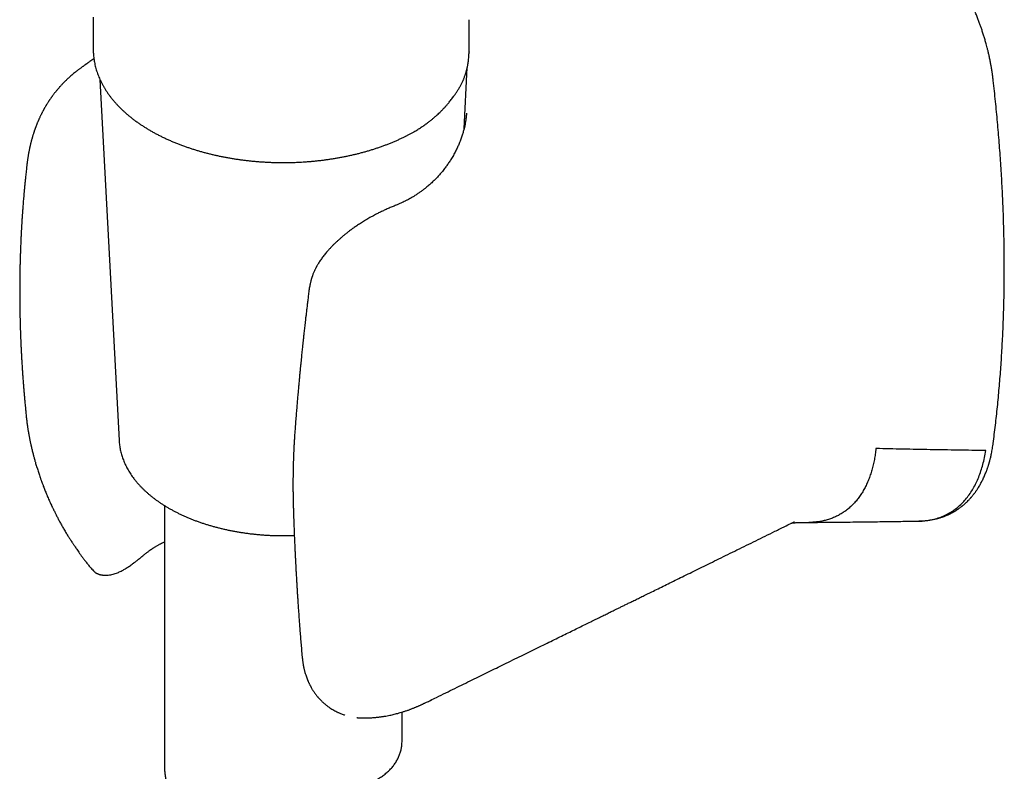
# Model space of a CAD drawing. Header units: millimetres. Extents: x 8 to 880, y 12 to 790.
# Tile 16 of 25: x 818 to 880, y 177 to 225. Entities that reach past the tile are written whole.
import ezdxf

# ---------------------------------------------------------------- set-up
doc = ezdxf.new("R2010")
doc.units = ezdxf.units.MM

msp = doc.modelspace()

# ---------------------------------------------------------------- linework, layer by layer
at = {"color": 7, "linetype": 'Continuous', "lineweight": 30}
for p, q in [((822.201, 225.114), (822.201, 223.07)), ((845.935, 222.909), (845.935, 224.95)), ((822.201, 223.07), (822.201, 223.066)), ((845.93, 222.917), (845.929, 222.909)), ((822.242, 222.477), (821.987, 222.305)), ((845.612, 218.053), (845.817, 221.926)), ((822.624, 221.176), (823.835, 198.373)), ((845.58, 221.177), (845.579, 221.174)), ((845.764, 219.046), (845.763, 219.036)), ((835.824, 207.845), (835.824, 207.848)), ((817.96, 200.014), (817.96, 200.008)), ((823.835, 198.373), (823.835, 198.37)), ((826.701, 194.274), (826.701, 177.729)), ((825.403, 191.162), (825.405, 191.164)), ((822.258, 190.116), (822.26, 190.113)), ((843.489, 181.977), (843.485, 181.975)), ((841.701, 179.447), (841.701, 181.236)), ((838.837, 180.889), (838.873, 180.884)), ((838.87, 180.885), (838.88, 180.884))]:
    msp.add_line(p, q, dxfattribs=at)
for points, knots in [([(879.019, 221.202), (879.014, 221.246), (879.004, 221.328), (878.989, 221.443), (878.975, 221.542), (878.964, 221.623), (878.954, 221.686), (878.947, 221.732), (878.942, 221.763), (878.939, 221.783), (878.936, 221.802), (878.933, 221.823), (878.929, 221.848), (878.921, 221.891), (878.91, 221.958), (878.894, 222.049), (878.875, 222.152), (878.854, 222.267), (878.829, 222.394), (878.794, 222.56), (878.751, 222.755), (878.701, 222.969), (878.652, 223.164), (878.607, 223.336), (878.566, 223.485), (878.53, 223.615), (878.494, 223.738), (878.457, 223.859), (878.42, 223.982), (878.381, 224.104), (878.341, 224.227), (878.291, 224.377), (878.229, 224.559), (878.15, 224.778), (878.062, 225.013), (877.964, 225.264), (877.855, 225.53), (877.734, 225.812), (877.605, 226.1), (877.468, 226.393), (877.325, 226.681), (877.179, 226.966), (877.031, 227.24), (876.885, 227.503), (876.728, 227.774), (876.56, 228.051), (876.383, 228.332), (876.212, 228.593), (876.046, 228.837), (875.883, 229.07), (875.722, 229.291), (875.562, 229.506), (875.402, 229.713), (875.241, 229.916), (875.08, 230.112), (874.947, 230.27), (874.841, 230.392), (874.763, 230.482), (874.687, 230.568), (874.609, 230.655), (874.525, 230.747), (874.432, 230.847), (874.33, 230.956), (874.218, 231.073), (874.095, 231.199), (873.962, 231.332), (873.828, 231.463), (873.698, 231.586), (873.576, 231.7), (873.459, 231.807), (873.345, 231.909), (873.235, 232.005), (873.132, 232.095), (873.052, 232.162), (872.996, 232.208), (872.963, 232.236), (872.932, 232.261), (872.905, 232.283), (872.882, 232.303), (872.858, 232.322), (872.829, 232.345), (872.79, 232.377), (872.737, 232.419), (872.67, 232.472), (872.588, 232.536), (872.493, 232.609), (872.424, 232.66), (872.388, 232.687)], [0, 0, 0, 0, 0.010575, 0.019769, 0.027581, 0.034013, 0.039065, 0.042738, 0.04495, 0.046228, 0.047663, 0.049347, 0.051281, 0.053465, 0.0596, 0.067123, 0.075012, 0.084007, 0.094107, 0.104842, 0.122931, 0.139545, 0.154683, 0.168348, 0.179303, 0.18909, 0.198425, 0.207795, 0.2172, 0.22664, 0.236116, 0.245627, 0.261276, 0.278134, 0.296246, 0.315613, 0.336238, 0.358124, 0.381275, 0.403611, 0.42683, 0.449549, 0.471491, 0.492657, 0.513034, 0.537773, 0.561178, 0.583258, 0.604024, 0.623893, 0.643726, 0.662419, 0.681107, 0.699795, 0.718247, 0.73581, 0.744747, 0.753423, 0.761839, 0.770043, 0.779085, 0.789381, 0.800239, 0.812214, 0.825305, 0.839514, 0.854371, 0.867433, 0.880027, 0.892152, 0.903807, 0.914994, 0.925712, 0.935439, 0.939172, 0.94257, 0.945632, 0.948358, 0.950749, 0.952804, 0.955474, 0.959386, 0.964701, 0.971419, 0.97954, 0.989067, 1, 1, 1, 1]), ([(822.201, 223.066), (822.201, 223.031), (822.201, 222.944), (822.208, 222.806), (822.22, 222.65), (822.238, 222.494), (822.262, 222.338), (822.291, 222.181), (822.327, 222.025), (822.368, 221.869), (822.414, 221.714), (822.467, 221.558), (822.525, 221.403), (822.59, 221.249), (822.66, 221.095), (822.736, 220.942), (822.818, 220.789), (822.906, 220.638), (822.999, 220.487), (823.099, 220.338), (823.204, 220.189), (823.315, 220.042), (823.432, 219.897), (823.555, 219.752), (823.683, 219.61), (823.816, 219.469), (823.955, 219.33), (824.1, 219.193), (824.249, 219.057), (824.404, 218.924), (824.564, 218.793), (824.729, 218.664), (824.899, 218.538), (825.074, 218.413), (825.254, 218.292), (825.438, 218.172), (825.627, 218.056), (825.82, 217.941), (826.018, 217.83), (826.22, 217.721), (826.426, 217.615), (826.636, 217.512), (826.85, 217.412), (827.068, 217.314), (827.29, 217.22), (827.508, 217.132), (827.729, 217.046), (827.945, 216.967), (828.164, 216.89), (828.377, 216.818), (828.592, 216.749), (828.81, 216.683), (829.03, 216.62), (829.253, 216.559), (829.477, 216.501), (829.703, 216.445), (829.93, 216.393), (830.16, 216.343), (830.391, 216.296), (830.623, 216.252), (830.857, 216.21), (831.092, 216.172), (831.328, 216.136), (831.565, 216.103), (831.802, 216.073), (832.041, 216.046), (832.279, 216.022), (832.518, 216.001), (832.755, 215.982), (832.991, 215.967), (833.224, 215.954), (833.446, 215.945), (833.643, 215.939), (833.815, 215.935), (833.996, 215.932), (834.124, 215.932), (834.201, 215.931)], [0, 0, 0, 0, 0.00892, 0.022306, 0.035722, 0.049174, 0.062663, 0.076195, 0.089772, 0.103397, 0.117073, 0.130802, 0.144586, 0.158424, 0.172318, 0.186268, 0.200272, 0.21433, 0.228439, 0.242598, 0.256805, 0.271056, 0.285348, 0.299679, 0.314046, 0.328445, 0.342873, 0.357328, 0.371806, 0.386305, 0.400823, 0.415358, 0.429907, 0.444468, 0.459041, 0.473624, 0.488216, 0.502816, 0.517423, 0.532038, 0.54666, 0.561289, 0.575926, 0.590571, 0.605225, 0.619889, 0.633053, 0.647699, 0.660854, 0.674005, 0.687152, 0.700294, 0.713432, 0.726565, 0.739693, 0.752815, 0.765932, 0.779043, 0.792147, 0.805243, 0.818331, 0.83141, 0.844476, 0.857528, 0.870563, 0.883574, 0.896554, 0.90949, 0.92236, 0.935123, 0.947694, 0.959861, 0.970912, 0.979429, 0.987642, 1, 1, 1, 1]), ([(845.582, 221.176), (845.59, 221.195), (845.609, 221.245), (845.638, 221.321), (845.666, 221.4), (845.691, 221.472), (845.713, 221.539), (845.733, 221.606), (845.752, 221.669), (845.768, 221.727), (845.781, 221.779), (845.793, 221.825), (845.803, 221.864), (845.81, 221.897), (845.817, 221.925), (845.824, 221.958), (845.834, 222.002), (845.845, 222.057), (845.857, 222.122), (845.87, 222.197), (845.883, 222.281), (845.895, 222.37), (845.907, 222.484), (845.919, 222.617), (845.927, 222.767), (845.928, 222.867), (845.928, 222.913)], [0, 0, 0, 0, 0.0340345, 0.0871335, 0.1337434, 0.1739944, 0.2124508, 0.2514004, 0.2908431, 0.3221796, 0.3529941, 0.3799498, 0.4026955, 0.4212328, 0.4360897, 0.4530102, 0.4798052, 0.5124893, 0.5510597, 0.595513, 0.6458455, 0.7002387, 0.7528456, 0.8435303, 0.9268189, 1, 1, 1, 1]), ([(821.987, 222.305), (821.968, 222.291), (821.932, 222.267), (821.884, 222.235), (821.847, 222.209), (821.819, 222.19), (821.792, 222.171), (821.76, 222.149), (821.722, 222.123), (821.685, 222.097), (821.651, 222.073), (821.616, 222.049), (821.577, 222.021), (821.533, 221.989), (821.477, 221.949), (821.415, 221.904), (821.347, 221.853), (821.284, 221.806), (821.22, 221.756), (821.151, 221.703), (821.062, 221.633), (820.958, 221.547), (820.842, 221.45), (820.733, 221.354), (820.64, 221.27), (820.557, 221.193), (820.482, 221.121), (820.406, 221.047), (820.337, 220.978), (820.273, 220.912), (820.212, 220.848), (820.147, 220.777), (820.076, 220.699), (820.001, 220.614), (819.931, 220.531), (819.875, 220.464), (819.829, 220.407), (819.786, 220.353), (819.739, 220.293), (819.692, 220.232), (819.65, 220.177), (819.614, 220.127), (819.582, 220.084), (819.549, 220.038), (819.514, 219.988), (819.477, 219.934), (819.443, 219.885), (819.413, 219.84), (819.383, 219.794), (819.346, 219.737), (819.308, 219.678), (819.272, 219.62), (819.244, 219.574), (819.218, 219.531), (819.191, 219.485), (819.162, 219.435), (819.133, 219.385), (819.107, 219.339), (819.084, 219.298), (819.063, 219.26), (819.041, 219.219), (819.015, 219.17), (818.984, 219.111), (818.953, 219.051), (818.922, 218.99), (818.893, 218.931), (818.864, 218.872), (818.835, 218.809), (818.807, 218.748), (818.782, 218.693), (818.763, 218.652), (818.747, 218.614), (818.729, 218.573), (818.707, 218.523), (818.682, 218.463), (818.657, 218.401), (818.633, 218.342), (818.611, 218.286), (818.589, 218.229), (818.568, 218.172), (818.549, 218.121), (818.533, 218.078), (818.52, 218.04), (818.505, 217.999), (818.489, 217.952), (818.472, 217.903), (818.457, 217.857), (818.444, 217.818), (818.432, 217.78), (818.416, 217.73), (818.396, 217.667), (818.375, 217.597), (818.357, 217.535), (818.341, 217.48), (818.326, 217.427), (818.311, 217.374), (818.297, 217.323), (818.284, 217.275), (818.273, 217.229), (818.26, 217.179), (818.246, 217.124), (818.232, 217.066), (818.219, 217.012), (818.209, 216.968), (818.2, 216.928), (818.19, 216.884), (818.179, 216.83), (818.165, 216.767), (818.152, 216.702), (818.14, 216.642), (818.13, 216.588), (818.12, 216.536), (818.11, 216.48), (818.099, 216.421), (818.087, 216.351), (818.074, 216.273), (818.062, 216.192), (818.051, 216.116), (818.04, 216.041), (818.031, 215.975), (818.024, 215.918), (818.018, 215.876), (818.013, 215.83), (818.006, 215.776), (817.998, 215.705), (817.991, 215.636), (817.987, 215.591), (817.985, 215.576)], [0, 0, 0, 0, 0.008889, 0.016119, 0.021694, 0.025611, 0.028674, 0.033518, 0.039301, 0.044684, 0.049329, 0.05374, 0.059308, 0.065741, 0.071954, 0.082628, 0.091429, 0.100164, 0.109132, 0.118901, 0.129479, 0.147404, 0.164831, 0.181511, 0.197637, 0.208869, 0.221278, 0.234273, 0.24651, 0.256275, 0.267294, 0.278373, 0.291177, 0.305932, 0.319887, 0.33075, 0.338231, 0.346877, 0.356414, 0.366455, 0.375278, 0.382317, 0.389304, 0.395441, 0.403231, 0.412281, 0.41983, 0.425509, 0.432712, 0.440751, 0.451008, 0.459501, 0.466268, 0.471822, 0.478519, 0.486391, 0.49383, 0.500501, 0.506512, 0.511764, 0.517034, 0.524141, 0.533157, 0.542283, 0.550153, 0.55911, 0.567336, 0.575641, 0.585858, 0.592937, 0.598704, 0.603283, 0.608758, 0.615821, 0.624334, 0.633733, 0.641695, 0.648724, 0.656862, 0.664787, 0.67208, 0.677756, 0.682193, 0.687569, 0.694234, 0.701356, 0.707571, 0.712644, 0.717084, 0.722946, 0.732714, 0.742353, 0.750588, 0.757513, 0.764301, 0.7713, 0.778476, 0.784415, 0.790298, 0.796556, 0.803796, 0.811949, 0.81925, 0.824681, 0.829054, 0.834607, 0.841734, 0.849895, 0.859066, 0.866619, 0.872941, 0.879559, 0.88663, 0.894111, 0.901885, 0.913228, 0.923694, 0.932471, 0.941424, 0.951704, 0.95726, 0.962516, 0.967495, 0.973936, 0.982917, 0.99444, 1, 1, 1, 1]), ([(844.941, 220.086), (844.965, 220.119), (845.01, 220.182), (845.073, 220.273), (845.129, 220.355), (845.178, 220.43), (845.223, 220.499), (845.263, 220.563), (845.299, 220.622), (845.334, 220.68), (845.372, 220.746), (845.412, 220.819), (845.453, 220.898), (845.495, 220.981), (845.538, 221.074), (845.566, 221.139), (845.581, 221.173)], [0, 0, 0, 0, 0.094161, 0.183129, 0.260843, 0.32849, 0.393073, 0.455789, 0.507038, 0.557428, 0.616538, 0.688374, 0.75389, 0.827541, 0.909503, 1, 1, 1, 1]), ([(879.017, 198.146), (879.019, 198.163), (879.048, 198.37), (879.098, 198.77), (879.168, 199.346), (879.234, 199.925), (879.295, 200.507), (879.353, 201.091), (879.406, 201.679), (879.456, 202.269), (879.501, 202.862), (879.542, 203.458), (879.579, 204.057), (879.612, 204.658), (879.641, 205.262), (879.666, 205.868), (879.687, 206.477), (879.703, 207.088), (879.716, 207.702), (879.724, 208.319), (879.728, 208.937), (879.729, 209.559), (879.725, 210.182), (879.717, 210.808), (879.704, 211.436), (879.688, 212.066), (879.668, 212.699), (879.643, 213.333), (879.615, 213.97), (879.582, 214.609), (879.545, 215.25), (879.505, 215.893), (879.46, 216.538), (879.411, 217.185), (879.357, 217.833), (879.3, 218.484), (879.239, 219.137), (879.174, 219.791), (879.104, 220.447), (879.052, 220.918), (879.022, 221.17), (879.019, 221.202)], [0, 0, 0, 0, 0.002413, 0.029239, 0.056067, 0.082897, 0.109729, 0.136562, 0.163397, 0.190234, 0.217073, 0.243913, 0.270755, 0.297599, 0.324444, 0.35129, 0.378138, 0.404987, 0.431838, 0.45869, 0.485544, 0.512398, 0.539255, 0.566113, 0.592972, 0.619832, 0.646694, 0.673558, 0.700423, 0.727289, 0.754157, 0.781027, 0.807898, 0.834771, 0.861645, 0.888522, 0.9154, 0.94228, 0.969161, 0.996045, 1, 1, 1, 1]), ([(843.133, 218.311), (843.197, 218.358), (843.322, 218.448), (843.494, 218.582), (843.65, 218.708), (843.789, 218.828), (843.915, 218.939), (844.027, 219.043), (844.119, 219.132), (844.194, 219.207), (844.252, 219.266), (844.298, 219.314), (844.333, 219.35), (844.361, 219.381), (844.394, 219.417), (844.436, 219.462), (844.486, 219.518), (844.545, 219.585), (844.611, 219.663), (844.685, 219.751), (844.765, 219.851), (844.85, 219.962), (844.907, 220.04), (844.937, 220.08)], [0, 0, 0, 0, 0.087402, 0.168993, 0.244836, 0.314963, 0.379595, 0.439255, 0.493964, 0.530785, 0.564151, 0.593871, 0.609677, 0.624755, 0.644012, 0.668625, 0.699263, 0.735479, 0.777271, 0.824634, 0.877556, 0.936021, 1, 1, 1, 1]), ([(845.766, 219.049), (845.764, 219.013), (845.76, 218.943), (845.751, 218.841), (845.741, 218.749), (845.73, 218.663), (845.718, 218.583), (845.706, 218.508), (845.687, 218.394), (845.657, 218.244), (845.612, 218.048), (845.553, 217.831), (845.478, 217.588), (845.403, 217.378), (845.336, 217.207), (845.283, 217.079), (845.23, 216.959), (845.176, 216.841), (845.116, 216.718), (845.051, 216.589), (844.979, 216.455), (844.903, 216.32), (844.827, 216.191), (844.752, 216.07), (844.679, 215.957), (844.608, 215.852), (844.538, 215.752), (844.465, 215.651), (844.386, 215.546), (844.298, 215.434), (844.206, 215.321), (844.114, 215.213), (844.025, 215.112), (843.938, 215.018), (843.822, 214.896), (843.671, 214.746), (843.478, 214.568), (843.304, 214.418), (843.151, 214.295), (843.017, 214.191), (842.867, 214.081), (842.729, 213.986), (842.611, 213.907), (842.521, 213.85), (842.439, 213.799), (842.367, 213.756), (842.306, 213.72), (842.259, 213.693), (842.225, 213.673), (842.197, 213.658), (842.166, 213.641), (842.128, 213.62), (842.081, 213.594), (842.025, 213.565), (841.961, 213.531), (841.874, 213.487), (841.763, 213.433), (841.626, 213.37), (841.476, 213.304), (841.371, 213.261), (841.316, 213.239)], [0, 0, 0, 0, 0.0189059, 0.0357315, 0.0504751, 0.0631422, 0.0745125, 0.085596, 0.0963979, 0.1249235, 0.1526702, 0.1865641, 0.2219426, 0.2589429, 0.2793462, 0.2981384, 0.3153293, 0.3325793, 0.3503739, 0.3694207, 0.3900745, 0.410368, 0.4302096, 0.4486851, 0.4657946, 0.4819864, 0.4977668, 0.5128474, 0.5295549, 0.548055, 0.5668827, 0.584683, 0.6014583, 0.6174345, 0.6327918, 0.6641958, 0.6968674, 0.7297511, 0.7482872, 0.7687787, 0.7912259, 0.8156288, 0.8291918, 0.8422579, 0.8537574, 0.8636903, 0.8720567, 0.8788568, 0.8829291, 0.8862136, 0.8901614, 0.89527, 0.9015391, 0.9089683, 0.9175569, 0.9270105, 0.9430663, 0.9605862, 0.979566, 1, 1, 1, 1]), ([(842.451, 217.872), (842.53, 217.919), (842.688, 218.013), (842.916, 218.16), (843.061, 218.261), (843.133, 218.311)], [0, 0, 0, 0, 0.333488, 0.666797, 1, 1, 1, 1]), ([(834.201, 215.931), (834.291, 215.932), (834.417, 215.932), (834.603, 215.935), (834.761, 215.939), (834.949, 215.945), (835.147, 215.953), (835.353, 215.964), (835.567, 215.977), (835.785, 215.993), (836.007, 216.011), (836.232, 216.033), (836.459, 216.057), (836.687, 216.084), (836.916, 216.114), (837.146, 216.147), (837.376, 216.182), (837.606, 216.221), (837.836, 216.262), (838.065, 216.307), (838.293, 216.354), (838.521, 216.404), (838.747, 216.457), (838.972, 216.513), (839.195, 216.571), (839.417, 216.633), (839.637, 216.697), (839.856, 216.764), (840.072, 216.834), (840.286, 216.906), (840.498, 216.981), (840.707, 217.059), (840.914, 217.14), (841.118, 217.223), (841.32, 217.309), (841.519, 217.397), (841.714, 217.488), (841.864, 217.56), (841.947, 217.602), (841.968, 217.613)], [0, 0, 0, 0, 0.032079, 0.044855, 0.066097, 0.088129, 0.111752, 0.136405, 0.161862, 0.187942, 0.214517, 0.241494, 0.268799, 0.296378, 0.324188, 0.352195, 0.380371, 0.408694, 0.437145, 0.465709, 0.494373, 0.523126, 0.551959, 0.580865, 0.609835, 0.638864, 0.667948, 0.69708, 0.726258, 0.755478, 0.784737, 0.814031, 0.843359, 0.872718, 0.902106, 0.93152, 0.960961, 0.990424, 1, 1, 1, 1]), ([(841.968, 217.612), (841.969, 217.613), (842.026, 217.64), (842.136, 217.698), (842.297, 217.785), (842.403, 217.844), (842.455, 217.875), (842.455, 217.875)], [0, 0, 0, 0, 0.004327, 0.335667, 0.667311, 0.999234, 1, 1, 1, 1]), ([(817.987, 215.59), (817.98, 215.528), (817.966, 215.403), (817.946, 215.222), (817.929, 215.055), (817.913, 214.905), (817.9, 214.772), (817.888, 214.658), (817.879, 214.564), (817.872, 214.49), (817.867, 214.435), (817.863, 214.393), (817.86, 214.363), (817.857, 214.336), (817.855, 214.306), (817.851, 214.268), (817.847, 214.223), (817.842, 214.163), (817.834, 214.085), (817.826, 213.988), (817.817, 213.885), (817.805, 213.754), (817.793, 213.603), (817.779, 213.436), (817.767, 213.28), (817.756, 213.134), (817.746, 212.999), (817.736, 212.874), (817.728, 212.756), (817.72, 212.642), (817.712, 212.528), (817.705, 212.414), (817.698, 212.31), (817.692, 212.214), (817.687, 212.127), (817.682, 212.047), (817.678, 211.981), (817.675, 211.934), (817.673, 211.9), (817.672, 211.871), (817.67, 211.837), (817.667, 211.788), (817.663, 211.722), (817.659, 211.636), (817.653, 211.535), (817.647, 211.419), (817.641, 211.286), (817.633, 211.135), (817.626, 210.966), (817.618, 210.783), (817.61, 210.585), (817.602, 210.372), (817.595, 210.167), (817.588, 209.97), (817.584, 209.815), (817.581, 209.689), (817.578, 209.599), (817.577, 209.528), (817.575, 209.478), (817.575, 209.447), (817.574, 209.423), (817.574, 209.402), (817.573, 209.38), (817.573, 209.354), (817.572, 209.309), (817.57, 209.242), (817.568, 209.147), (817.566, 209.036), (817.564, 208.914), (817.563, 208.785), (817.561, 208.657), (817.559, 208.46), (817.557, 208.199), (817.556, 207.865), (817.556, 207.532), (817.558, 207.27), (817.559, 207.087), (817.56, 206.983), (817.562, 206.883), (817.563, 206.792), (817.564, 206.718), (817.565, 206.66), (817.565, 206.616), (817.566, 206.575), (817.567, 206.53), (817.568, 206.476), (817.569, 206.406), (817.571, 206.319), (817.573, 206.214), (817.576, 206.094), (817.58, 205.93), (817.585, 205.73), (817.592, 205.506), (817.598, 205.297), (817.605, 205.105), (817.611, 204.944), (817.616, 204.809), (817.621, 204.693), (817.626, 204.573), (817.632, 204.45), (817.638, 204.324), (817.643, 204.216), (817.647, 204.13), (817.65, 204.072), (817.652, 204.028), (817.654, 203.991), (817.656, 203.95), (817.659, 203.898), (817.662, 203.83), (817.667, 203.745), (817.672, 203.642), (817.679, 203.524), (817.686, 203.396), (817.697, 203.216), (817.711, 202.991), (817.729, 202.728), (817.746, 202.481), (817.76, 202.275), (817.773, 202.107), (817.783, 201.976), (817.792, 201.857), (817.801, 201.75), (817.808, 201.658), (817.815, 201.579), (817.819, 201.522), (817.823, 201.482), (817.825, 201.45), (817.829, 201.409), (817.834, 201.349), (817.841, 201.269), (817.85, 201.165), (817.861, 201.041), (817.873, 200.899), (817.888, 200.738), (817.905, 200.559), (817.924, 200.36), (817.942, 200.174), (817.954, 200.055), (817.959, 200.008)], [0, 0, 0, 0, 0.012455, 0.0247, 0.035766, 0.045652, 0.054361, 0.061893, 0.06825, 0.072848, 0.076546, 0.079175, 0.08103, 0.082534, 0.084506, 0.086964, 0.089909, 0.093341, 0.098855, 0.105289, 0.11237, 0.119272, 0.131005, 0.141982, 0.152203, 0.161669, 0.170551, 0.178647, 0.186177, 0.193647, 0.201077, 0.208467, 0.215817, 0.221553, 0.227263, 0.232769, 0.237116, 0.240165, 0.241944, 0.243686, 0.245897, 0.248578, 0.25322, 0.25882, 0.265376, 0.272888, 0.281356, 0.291346, 0.302281, 0.314157, 0.326971, 0.340724, 0.355414, 0.366875, 0.378847, 0.385322, 0.391418, 0.39622, 0.399008, 0.401029, 0.402324, 0.403586, 0.405053, 0.406726, 0.408603, 0.413635, 0.419726, 0.426877, 0.435051, 0.443432, 0.451676, 0.459784, 0.481378, 0.501945, 0.523948, 0.54553, 0.552234, 0.558902, 0.565504, 0.571409, 0.576361, 0.579758, 0.582493, 0.584762, 0.587566, 0.591044, 0.595198, 0.60096, 0.607659, 0.615294, 0.623816, 0.639102, 0.653375, 0.666635, 0.678883, 0.69012, 0.697263, 0.704632, 0.712226, 0.720047, 0.728093, 0.736089, 0.740688, 0.744357, 0.747096, 0.749035, 0.75148, 0.754766, 0.758892, 0.7644, 0.770924, 0.778464, 0.786817, 0.795069, 0.812731, 0.829345, 0.844914, 0.859438, 0.868309, 0.876658, 0.884184, 0.890862, 0.896693, 0.901675, 0.905811, 0.907361, 0.909274, 0.911853, 0.915099, 0.920465, 0.927017, 0.934754, 0.943675, 0.95378, 0.965068, 0.977539, 0.991192, 1, 1, 1, 1]), ([(841.318, 213.239), (841.236, 213.205), (841.072, 213.139), (840.825, 213.032), (840.581, 212.922), (840.341, 212.807), (840.086, 212.679), (839.817, 212.537), (839.537, 212.379), (839.266, 212.217), (839.017, 212.059), (838.789, 211.906), (838.584, 211.762), (838.393, 211.621), (838.218, 211.486), (838.058, 211.359), (837.915, 211.24), (837.783, 211.126), (837.656, 211.012), (837.546, 210.911), (837.454, 210.824), (837.382, 210.753), (837.316, 210.687), (837.258, 210.627), (837.203, 210.571), (837.147, 210.511), (837.082, 210.44), (837.007, 210.357), (836.927, 210.264), (836.843, 210.163), (836.761, 210.06), (836.681, 209.955), (836.604, 209.849), (836.53, 209.742), (836.461, 209.637), (836.405, 209.546), (836.362, 209.472), (836.33, 209.416), (836.302, 209.366), (836.278, 209.32), (836.253, 209.272), (836.224, 209.214), (836.188, 209.141), (836.149, 209.055), (836.111, 208.965), (836.077, 208.88), (836.048, 208.804), (836.026, 208.741), (836.008, 208.689), (835.994, 208.645), (835.981, 208.603), (835.968, 208.561), (835.957, 208.52), (835.944, 208.475), (835.929, 208.417), (835.91, 208.341), (835.888, 208.244), (835.865, 208.129), (835.842, 207.996), (835.83, 207.9), (835.823, 207.848)], [0, 0, 0, 0, 0.035851, 0.07081, 0.104896, 0.138137, 0.170569, 0.210031, 0.248361, 0.285472, 0.321337, 0.352037, 0.381197, 0.408735, 0.434532, 0.458495, 0.480176, 0.500035, 0.519913, 0.540643, 0.552836, 0.565205, 0.576535, 0.586439, 0.595063, 0.604639, 0.616152, 0.629577, 0.644848, 0.661062, 0.677307, 0.693586, 0.709902, 0.726258, 0.742636, 0.757702, 0.767174, 0.775601, 0.782991, 0.789353, 0.795865, 0.804298, 0.814657, 0.828204, 0.841703, 0.853977, 0.865036, 0.87489, 0.881336, 0.8876, 0.893692, 0.899613, 0.905363, 0.911267, 0.919053, 0.930082, 0.94369, 0.959878, 0.978646, 1, 1, 1, 1]), ([(835.821, 207.845), (835.808, 207.735), (835.781, 207.522), (835.743, 207.21), (835.707, 206.914), (835.674, 206.634), (835.643, 206.371), (835.614, 206.125), (835.588, 205.9), (835.565, 205.697), (835.544, 205.514), (835.525, 205.345), (835.508, 205.191), (835.493, 205.055), (835.481, 204.943), (835.471, 204.852), (835.463, 204.776), (835.455, 204.703), (835.447, 204.631), (835.439, 204.557), (835.431, 204.481), (835.42, 204.378), (835.406, 204.245), (835.388, 204.079), (835.37, 203.901), (835.35, 203.713), (835.33, 203.514), (835.309, 203.303), (835.287, 203.077), (835.263, 202.838), (835.239, 202.584), (835.213, 202.314), (835.186, 202.027), (835.158, 201.722), (835.129, 201.398), (835.099, 201.054), (835.068, 200.693), (835.037, 200.314), (835.005, 199.918), (834.972, 199.505), (834.951, 199.224), (834.94, 199.081)], [0, 0, 0, 0, 0.037691, 0.073466, 0.107324, 0.139268, 0.169296, 0.197409, 0.223608, 0.245943, 0.266669, 0.285788, 0.303227, 0.318583, 0.331796, 0.341416, 0.349647, 0.357784, 0.366078, 0.374527, 0.383134, 0.392075, 0.409602, 0.428599, 0.449066, 0.470366, 0.493054, 0.517132, 0.542683, 0.570147, 0.599046, 0.629853, 0.662567, 0.69719, 0.734486, 0.77377, 0.815041, 0.858299, 0.903546, 0.950779, 1, 1, 1, 1]), ([(817.959, 200.014), (817.964, 199.961), (817.973, 199.86), (817.99, 199.712), (818.006, 199.573), (818.023, 199.442), (818.04, 199.321), (818.056, 199.209), (818.072, 199.108), (818.084, 199.034), (818.092, 198.982), (818.098, 198.95), (818.103, 198.922), (818.107, 198.898), (818.111, 198.874), (818.116, 198.844), (818.124, 198.801), (818.134, 198.744), (818.146, 198.677), (818.159, 198.61), (818.171, 198.547), (818.185, 198.474), (818.201, 198.396), (818.218, 198.312), (818.235, 198.235), (818.249, 198.169), (818.262, 198.112), (818.273, 198.062), (818.285, 198.006), (818.301, 197.94), (818.323, 197.846), (818.35, 197.733), (818.381, 197.609), (818.41, 197.498), (818.435, 197.401), (818.457, 197.321), (818.474, 197.258), (818.487, 197.211), (818.498, 197.172), (818.509, 197.131), (818.524, 197.078), (818.55, 196.988), (818.585, 196.87), (818.627, 196.729), (818.684, 196.547), (818.757, 196.32), (818.828, 196.112), (818.879, 195.966), (818.906, 195.889), (818.929, 195.825), (818.947, 195.776), (818.964, 195.73), (818.984, 195.673), (819.013, 195.596), (819.051, 195.496), (819.096, 195.379), (819.146, 195.252), (819.197, 195.126), (819.254, 194.988), (819.316, 194.841), (819.383, 194.687), (819.445, 194.547), (819.503, 194.419), (819.551, 194.316), (819.588, 194.237), (819.616, 194.176), (819.647, 194.112), (819.682, 194.039), (819.722, 193.955), (819.782, 193.834), (819.861, 193.676), (819.962, 193.48), (820.072, 193.274), (820.191, 193.058), (820.319, 192.833), (820.433, 192.64), (820.527, 192.486), (820.593, 192.379), (820.651, 192.287), (820.701, 192.21), (820.741, 192.148), (820.771, 192.101), (820.794, 192.066), (820.815, 192.033), (820.842, 191.992), (820.876, 191.94), (820.914, 191.881), (820.955, 191.819), (821.003, 191.746), (821.06, 191.662), (821.126, 191.563), (821.202, 191.451), (821.29, 191.325), (821.39, 191.182), (821.502, 191.027), (821.626, 190.861), (821.761, 190.687), (821.911, 190.503), (822.076, 190.309), (822.195, 190.181), (822.257, 190.115)], [0, 0, 0, 0, 0.015547, 0.030174, 0.043887, 0.056692, 0.068595, 0.0796, 0.089577, 0.097935, 0.101502, 0.104644, 0.107361, 0.109656, 0.111605, 0.114361, 0.118309, 0.124025, 0.130861, 0.137394, 0.143451, 0.149034, 0.158364, 0.166038, 0.173229, 0.180436, 0.184974, 0.189518, 0.194657, 0.201028, 0.208498, 0.221415, 0.233142, 0.243687, 0.253048, 0.260997, 0.266481, 0.270933, 0.274356, 0.277496, 0.282522, 0.289568, 0.302901, 0.31622, 0.329465, 0.354753, 0.380686, 0.388982, 0.396535, 0.402624, 0.407253, 0.410581, 0.415924, 0.423371, 0.432913, 0.44454, 0.457294, 0.469467, 0.481033, 0.497379, 0.512365, 0.526056, 0.538605, 0.549999, 0.556459, 0.562037, 0.568185, 0.575412, 0.583714, 0.593089, 0.611605, 0.631311, 0.652189, 0.674231, 0.69743, 0.721714, 0.734584, 0.745898, 0.755661, 0.763879, 0.770559, 0.775704, 0.778889, 0.7819, 0.786418, 0.792279, 0.798625, 0.805355, 0.81247, 0.822345, 0.832894, 0.84492, 0.858835, 0.874633, 0.8923, 0.910652, 0.930627, 0.952199, 0.975334, 1, 1, 1, 1]), ([(834.94, 199.081), (834.933, 198.976), (834.918, 198.774), (834.899, 198.476), (834.883, 198.195), (834.869, 197.931), (834.858, 197.682), (834.848, 197.45), (834.84, 197.24), (834.834, 197.051), (834.829, 196.882), (834.825, 196.727), (834.822, 196.586), (834.82, 196.459), (834.818, 196.336), (834.816, 196.217), (834.815, 196.106), (834.814, 196.027), (834.813, 195.975), (834.813, 195.947), (834.813, 195.921), (834.813, 195.898), (834.813, 195.872), (834.812, 195.836), (834.812, 195.783), (834.812, 195.712), (834.812, 195.625), (834.812, 195.521), (834.812, 195.4), (834.813, 195.263), (834.814, 195.108), (834.816, 194.937), (834.819, 194.749), (834.823, 194.543), (834.828, 194.321), (834.832, 194.167), (834.835, 194.087)], [0, 0, 0, 0, 0.0638549, 0.1242868, 0.1813, 0.2348983, 0.2850844, 0.3318608, 0.3752291, 0.4119908, 0.4458906, 0.4769292, 0.5051068, 0.5304307, 0.5532939, 0.579163, 0.6014151, 0.6200501, 0.6263813, 0.6321025, 0.637146, 0.6415116, 0.6458734, 0.6525929, 0.6633383, 0.6773919, 0.694754, 0.715425, 0.7394051, 0.7666952, 0.7972958, 0.8312079, 0.8684327, 0.9089718, 0.9528268, 1, 1, 1, 1]), ([(823.835, 198.37), (823.838, 198.323), (823.844, 198.228), (823.86, 198.085), (823.882, 197.94), (823.909, 197.796), (823.942, 197.652), (823.98, 197.508), (824.024, 197.365), (824.073, 197.223), (824.128, 197.081), (824.188, 196.94), (824.254, 196.799), (824.325, 196.66), (824.402, 196.522), (824.484, 196.385), (824.572, 196.249), (824.665, 196.114), (824.763, 195.98), (824.867, 195.849), (824.976, 195.718), (825.089, 195.589), (825.208, 195.462), (825.332, 195.337), (825.461, 195.213), (825.595, 195.092), (825.733, 194.972), (825.876, 194.854), (826.023, 194.739), (826.175, 194.626), (826.332, 194.515), (826.492, 194.406), (826.657, 194.3), (826.826, 194.196), (826.999, 194.095), (827.175, 193.996), (827.356, 193.9), (827.54, 193.806), (827.727, 193.715), (827.918, 193.627), (828.113, 193.541), (828.31, 193.459), (828.511, 193.379), (828.715, 193.302), (828.921, 193.227), (829.131, 193.156), (829.343, 193.088), (829.557, 193.022), (829.775, 192.96), (829.994, 192.901), (830.216, 192.845), (830.439, 192.791), (830.665, 192.741), (830.892, 192.694), (831.122, 192.651), (831.353, 192.61), (831.585, 192.573), (831.819, 192.538), (832.054, 192.507), (832.29, 192.48), (832.527, 192.455), (832.765, 192.434), (833.004, 192.416), (833.243, 192.401), (833.483, 192.39), (833.723, 192.381), (833.964, 192.377), (834.205, 192.375), (834.445, 192.377), (834.675, 192.381), (834.825, 192.387), (834.895, 192.389)], [0, 0, 0, 0, 0.013373, 0.027373, 0.041383, 0.055409, 0.069456, 0.083528, 0.097629, 0.111761, 0.125929, 0.140133, 0.154375, 0.168656, 0.182976, 0.197334, 0.21173, 0.226162, 0.240629, 0.255127, 0.269655, 0.284211, 0.29879, 0.313392, 0.328013, 0.342651, 0.357302, 0.371966, 0.386639, 0.40132, 0.416007, 0.430698, 0.445391, 0.460087, 0.474783, 0.489478, 0.504171, 0.518862, 0.53355, 0.548236, 0.562918, 0.577596, 0.59227, 0.60694, 0.621606, 0.636267, 0.650925, 0.665578, 0.680228, 0.694874, 0.709515, 0.724154, 0.738788, 0.75342, 0.768048, 0.782674, 0.797296, 0.811917, 0.826535, 0.841151, 0.855765, 0.870377, 0.884988, 0.899598, 0.914207, 0.928815, 0.943423, 0.95803, 0.972638, 0.987245, 1, 1, 1, 1]), ([(871.626, 197.874), (871.611, 197.755), (871.583, 197.517), (871.524, 197.172), (871.452, 196.837), (871.367, 196.514), (871.27, 196.203), (871.159, 195.903), (871.035, 195.617), (870.899, 195.345), (870.75, 195.087), (870.588, 194.843), (870.414, 194.615), (870.229, 194.403), (870.031, 194.207), (869.822, 194.028), (869.602, 193.866), (869.371, 193.721), (869.131, 193.594), (868.88, 193.484), (868.62, 193.393), (868.352, 193.32), (868.075, 193.264), (867.791, 193.229), (867.562, 193.212), (867.426, 193.213), (867.389, 193.213)], [0, 0, 0, 0, 0.042796, 0.085592, 0.128391, 0.171188, 0.213981, 0.256776, 0.299575, 0.342375, 0.385174, 0.427969, 0.470762, 0.513556, 0.556351, 0.599148, 0.641944, 0.684741, 0.727537, 0.770333, 0.813129, 0.855925, 0.898719, 0.941512, 0.984307, 1, 1, 1, 1]), ([(878.557, 197.749), (877.971, 197.757), (876.804, 197.773), (875.063, 197.802), (873.339, 197.835), (872.195, 197.861), (871.626, 197.873)], [0, 0, 0, 0, 0.25378, 0.505039, 0.753778, 1, 1, 1, 1]), ([(874.309, 193.3), (874.348, 193.3), (874.42, 193.301), (874.522, 193.306), (874.61, 193.311), (874.684, 193.317), (874.745, 193.322), (874.816, 193.33), (874.905, 193.34), (875.019, 193.356), (875.133, 193.375), (875.241, 193.395), (875.342, 193.417), (875.439, 193.44), (875.537, 193.466), (875.632, 193.493), (875.723, 193.521), (875.818, 193.553), (875.914, 193.587), (876.01, 193.625), (876.085, 193.656), (876.148, 193.683), (876.197, 193.705), (876.241, 193.726), (876.279, 193.744), (876.316, 193.763), (876.36, 193.785), (876.412, 193.812), (876.466, 193.841), (876.515, 193.869), (876.558, 193.893), (876.598, 193.917), (876.641, 193.943), (876.688, 193.973), (876.735, 194.003), (876.777, 194.031), (876.813, 194.055), (876.848, 194.08), (876.891, 194.111), (876.942, 194.147), (876.995, 194.188), (877.044, 194.226), (877.09, 194.263), (877.139, 194.303), (877.202, 194.357), (877.276, 194.423), (877.36, 194.502), (877.434, 194.575), (877.498, 194.641), (877.546, 194.693), (877.586, 194.737), (877.622, 194.777), (877.658, 194.818), (877.699, 194.867), (877.744, 194.922), (877.791, 194.982), (877.838, 195.043), (877.883, 195.102), (877.921, 195.155), (877.956, 195.204), (877.99, 195.254), (878.039, 195.328), (878.099, 195.422), (878.166, 195.533), (878.227, 195.639), (878.284, 195.743), (878.341, 195.852), (878.396, 195.966), (878.451, 196.084), (878.504, 196.206), (878.556, 196.33), (878.596, 196.435), (878.628, 196.52), (878.652, 196.588), (878.676, 196.657), (878.699, 196.726), (878.719, 196.79), (878.736, 196.843), (878.749, 196.885), (878.759, 196.92), (878.77, 196.956), (878.782, 197), (878.797, 197.051), (878.814, 197.114), (878.834, 197.19), (878.857, 197.281), (878.881, 197.386), (878.908, 197.507), (878.936, 197.643), (878.964, 197.796), (878.992, 197.964), (879.008, 198.084), (879.017, 198.146)], [0, 0, 0, 0, 0.015042, 0.028432, 0.040165, 0.050238, 0.058648, 0.065408, 0.080646, 0.097438, 0.113617, 0.12912, 0.143389, 0.156696, 0.170914, 0.185633, 0.197977, 0.211151, 0.227974, 0.241144, 0.254481, 0.262348, 0.270223, 0.277047, 0.282818, 0.288214, 0.294617, 0.303512, 0.312898, 0.32088, 0.327418, 0.333428, 0.340596, 0.348917, 0.357085, 0.364092, 0.369938, 0.375683, 0.382287, 0.392355, 0.402068, 0.410662, 0.418379, 0.427126, 0.437278, 0.453216, 0.468587, 0.485671, 0.496905, 0.507052, 0.515339, 0.521889, 0.529173, 0.538169, 0.548289, 0.558641, 0.569724, 0.580168, 0.589149, 0.596737, 0.604728, 0.613907, 0.632804, 0.650505, 0.666211, 0.682046, 0.69836, 0.715176, 0.732031, 0.749803, 0.767496, 0.784527, 0.7935, 0.802678, 0.81206, 0.821644, 0.830411, 0.837511, 0.842825, 0.846839, 0.851478, 0.857111, 0.863737, 0.871749, 0.881547, 0.89313, 0.906496, 0.921643, 0.938568, 0.957271, 0.977749, 1, 1, 1, 1]), ([(874.323, 193.303), (874.406, 193.304), (874.615, 193.307), (874.937, 193.345), (875.291, 193.414), (875.632, 193.514), (875.959, 193.643), (876.271, 193.804), (876.567, 193.995), (876.845, 194.214), (877.105, 194.461), (877.345, 194.735), (877.567, 195.034), (877.77, 195.357), (877.952, 195.703), (878.115, 196.072), (878.258, 196.461), (878.379, 196.871), (878.481, 197.299), (878.532, 197.599), (878.557, 197.749)], [0, 0, 0, 0, 0.037445, 0.094019, 0.150649, 0.207358, 0.264176, 0.321145, 0.378105, 0.434903, 0.49158, 0.548172, 0.604704, 0.661199, 0.71767, 0.77413, 0.830587, 0.887047, 0.943516, 1, 1, 1, 1]), ([(834.835, 194.087), (834.839, 193.953), (834.847, 193.692), (834.86, 193.31), (834.873, 192.947), (834.887, 192.601), (834.9, 192.276), (834.913, 191.971), (834.926, 191.685), (834.938, 191.417), (834.95, 191.167), (834.961, 190.934), (834.972, 190.719), (834.983, 190.521), (834.992, 190.352), (834.999, 190.21), (835.006, 190.088), (835.013, 189.965), (835.021, 189.82), (835.031, 189.647), (835.043, 189.444), (835.056, 189.222), (835.071, 188.982), (835.087, 188.726), (835.104, 188.453), (835.123, 188.164), (835.144, 187.858), (835.167, 187.532), (835.192, 187.186), (835.219, 186.819), (835.248, 186.435), (835.279, 186.032), (835.313, 185.611), (835.35, 185.172), (835.375, 184.873), (835.388, 184.721)], [0, 0, 0, 0, 0.042594, 0.083245, 0.121951, 0.158714, 0.193533, 0.225839, 0.25627, 0.284826, 0.311509, 0.336317, 0.359252, 0.380312, 0.399499, 0.41326, 0.42587, 0.438624, 0.45254, 0.472302, 0.494015, 0.517678, 0.543291, 0.570855, 0.599825, 0.630677, 0.663409, 0.698024, 0.735284, 0.774503, 0.815681, 0.85882, 0.903919, 0.950978, 1, 1, 1, 1]), ([(843.489, 181.977), (843.618, 182.04), (843.941, 182.198), (844.455, 182.45), (845.026, 182.73), (845.583, 183.003), (846.124, 183.268), (846.649, 183.525), (847.157, 183.774), (847.652, 184.016), (848.164, 184.267), (848.69, 184.525), (849.229, 184.789), (849.749, 185.044), (850.251, 185.291), (850.735, 185.528), (851.201, 185.756), (851.647, 185.975), (852.076, 186.185), (852.486, 186.387), (852.878, 186.579), (853.252, 186.762), (853.6, 186.933), (853.925, 187.092), (854.227, 187.24), (854.512, 187.38), (854.781, 187.512), (855.016, 187.627), (855.225, 187.73), (855.416, 187.824), (855.616, 187.922), (855.826, 188.025), (856.044, 188.132), (856.287, 188.251), (856.554, 188.383), (856.848, 188.527), (857.155, 188.677), (857.496, 188.845), (857.874, 189.03), (858.289, 189.234), (858.723, 189.447), (859.176, 189.669), (859.646, 189.9), (860.135, 190.14), (860.643, 190.389), (861.168, 190.648), (861.712, 190.915), (862.275, 191.191), (862.855, 191.476), (863.442, 191.765), (864.035, 192.056), (864.633, 192.35), (865.247, 192.651), (865.785, 192.916), (866.118, 193.079), (866.24, 193.139)], [0, 0, 0, 0, 0.016982, 0.042677, 0.06778, 0.092291, 0.116211, 0.139128, 0.161475, 0.18325, 0.204455, 0.228955, 0.252646, 0.275529, 0.297603, 0.318868, 0.339324, 0.358971, 0.37781, 0.39584, 0.413061, 0.429474, 0.445078, 0.459049, 0.472301, 0.484835, 0.496649, 0.507745, 0.515792, 0.524176, 0.532969, 0.542172, 0.551784, 0.561806, 0.574142, 0.587048, 0.600523, 0.614566, 0.632026, 0.650292, 0.669364, 0.689242, 0.709926, 0.731416, 0.753712, 0.776815, 0.800723, 0.825438, 0.850959, 0.877285, 0.902846, 0.929123, 0.956117, 0.983828, 1, 1, 1, 1]), ([(866.235, 193.137), (866.25, 193.144), (866.282, 193.16), (866.324, 193.18), (866.359, 193.197), (866.382, 193.208), (866.399, 193.216), (866.412, 193.223), (866.422, 193.227), (866.434, 193.233), (866.445, 193.238), (866.455, 193.242), (866.46, 193.245), (866.465, 193.247), (866.471, 193.25), (866.475, 193.251), (866.478, 193.252), (866.477, 193.252), (866.477, 193.252)], [0, 0, 0, 0, 0.085597, 0.1785, 0.253441, 0.312471, 0.360167, 0.397022, 0.438305, 0.497213, 0.566272, 0.622358, 0.66479, 0.704955, 0.773583, 0.869204, 0.986528, 1, 1, 1, 1]), ([(866.34, 193.188), (866.344, 193.188), (866.371, 193.189), (866.429, 193.192), (866.518, 193.195), (866.618, 193.198), (866.717, 193.201), (866.806, 193.203), (866.877, 193.205), (866.933, 193.205), (866.977, 193.206), (867.023, 193.207), (867.07, 193.208), (867.128, 193.208), (867.199, 193.209), (867.288, 193.21), (867.354, 193.21), (867.39, 193.211)], [0, 0, 0, 0, 0.012675, 0.090473, 0.179388, 0.279326, 0.377065, 0.463288, 0.538135, 0.581546, 0.623734, 0.66601, 0.709822, 0.758121, 0.822641, 0.903298, 1, 1, 1, 1]), ([(867.388, 193.211), (867.39, 193.211), (867.633, 193.213), (868.111, 193.217), (868.814, 193.224), (869.499, 193.231), (870.164, 193.238), (870.811, 193.246), (871.421, 193.254), (871.997, 193.261), (872.539, 193.268), (873.065, 193.276), (873.575, 193.284), (874.069, 193.291), (874.393, 193.296), (874.552, 193.299)], [0, 0, 0, 0, 0.000863, 0.101688, 0.199856, 0.295367, 0.388221, 0.478419, 0.565962, 0.643876, 0.719561, 0.793015, 0.864239, 0.933234, 1, 1, 1, 1]), ([(825.407, 191.162), (825.438, 191.188), (825.496, 191.236), (825.581, 191.303), (825.656, 191.361), (825.721, 191.409), (825.776, 191.448), (825.82, 191.479), (825.854, 191.502), (825.879, 191.519), (825.901, 191.534), (825.925, 191.55), (825.953, 191.569), (825.993, 191.595), (826.046, 191.628), (826.112, 191.669), (826.183, 191.712), (826.254, 191.754), (826.324, 191.793), (826.408, 191.84), (826.507, 191.892), (826.61, 191.944), (826.674, 191.975), (826.701, 191.987)], [0, 0, 0, 0, 0.080919, 0.15281, 0.215642, 0.269389, 0.314031, 0.349552, 0.375941, 0.394425, 0.409752, 0.428517, 0.45072, 0.476365, 0.520902, 0.573065, 0.627766, 0.680761, 0.732048, 0.781622, 0.865881, 0.945162, 1, 1, 1, 1]), ([(822.257, 190.115), (822.268, 190.103), (822.289, 190.083), (822.321, 190.058), (822.35, 190.039), (822.376, 190.022), (822.403, 190.007), (822.434, 189.991), (822.466, 189.976), (822.502, 189.961), (822.542, 189.946), (822.583, 189.933), (822.624, 189.921), (822.667, 189.91), (822.712, 189.901), (822.761, 189.892), (822.81, 189.886), (822.861, 189.881), (822.919, 189.878), (822.986, 189.877), (823.089, 189.88), (823.221, 189.892), (823.376, 189.921), (823.522, 189.959), (823.659, 190.005), (823.783, 190.054), (823.91, 190.112), (824.024, 190.169), (824.133, 190.23), (824.238, 190.292), (824.337, 190.353), (824.442, 190.422), (824.544, 190.491), (824.633, 190.555), (824.706, 190.608), (824.764, 190.65), (824.826, 190.697), (824.897, 190.751), (824.978, 190.814), (825.068, 190.885), (825.169, 190.966), (825.281, 191.059), (825.361, 191.126), (825.403, 191.161)], [0, 0, 0, 0, 0.021091, 0.038711, 0.053418, 0.065244, 0.077328, 0.087607, 0.098727, 0.110664, 0.122645, 0.134367, 0.145557, 0.155773, 0.169711, 0.182908, 0.195743, 0.208996, 0.223523, 0.241399, 0.26051, 0.302802, 0.342512, 0.381391, 0.419399, 0.456653, 0.492201, 0.533572, 0.570398, 0.600476, 0.641472, 0.674551, 0.710725, 0.748383, 0.767828, 0.786506, 0.807993, 0.83234, 0.859565, 0.88957, 0.922978, 0.959788, 1, 1, 1, 1]), ([(835.391, 184.718), (835.395, 184.676), (835.402, 184.595), (835.417, 184.48), (835.431, 184.377), (835.446, 184.289), (835.459, 184.215), (835.472, 184.149), (835.487, 184.076), (835.505, 183.992), (835.527, 183.903), (835.548, 183.821), (835.576, 183.719), (835.612, 183.601), (835.657, 183.466), (835.704, 183.34), (835.742, 183.245), (835.77, 183.178), (835.79, 183.133), (835.813, 183.081), (835.841, 183.023), (835.87, 182.964), (835.896, 182.911), (835.919, 182.867), (835.941, 182.828), (835.97, 182.775), (836.008, 182.709), (836.053, 182.635), (836.1, 182.562), (836.151, 182.485), (836.209, 182.404), (836.267, 182.327), (836.321, 182.259), (836.368, 182.201), (836.414, 182.148), (836.459, 182.097), (836.505, 182.047), (836.548, 182.003), (836.59, 181.961), (836.636, 181.915), (836.692, 181.863), (836.752, 181.808), (836.812, 181.757), (836.875, 181.705), (836.943, 181.651), (837.018, 181.595), (837.105, 181.533), (837.207, 181.465), (837.327, 181.39), (837.453, 181.319), (837.562, 181.262), (837.654, 181.217), (837.734, 181.18), (837.823, 181.142), (837.922, 181.103), (838.013, 181.069), (838.071, 181.051), (838.093, 181.044)], [0, 0, 0, 0, 0.026639, 0.05156, 0.07333, 0.091882, 0.107162, 0.120188, 0.133705, 0.153338, 0.172399, 0.189423, 0.205347, 0.236067, 0.263919, 0.29087, 0.316637, 0.324787, 0.334407, 0.345699, 0.358673, 0.372934, 0.384865, 0.393971, 0.402255, 0.411557, 0.430146, 0.44744, 0.463322, 0.481836, 0.503035, 0.522602, 0.539928, 0.555445, 0.568028, 0.582001, 0.596608, 0.608716, 0.619217, 0.632016, 0.648233, 0.665989, 0.682129, 0.696576, 0.71692, 0.735844, 0.755425, 0.783967, 0.814294, 0.845673, 0.875528, 0.893663, 0.912758, 0.934284, 0.958216, 0.984516, 1, 1, 1, 1]), ([(838.88, 180.883), (838.905, 180.882), (838.951, 180.879), (839.011, 180.876), (839.056, 180.874), (839.091, 180.873), (839.122, 180.872), (839.16, 180.871), (839.208, 180.87), (839.269, 180.869), (839.337, 180.869), (839.408, 180.869), (839.478, 180.87), (839.539, 180.871), (839.593, 180.873), (839.653, 180.875), (839.722, 180.879), (839.805, 180.883), (839.894, 180.89), (839.991, 180.897), (840.089, 180.907), (840.186, 180.917), (840.281, 180.928), (840.376, 180.941), (840.473, 180.954), (840.575, 180.97), (840.698, 180.991), (840.841, 181.018), (840.994, 181.049), (841.141, 181.083), (841.285, 181.118), (841.435, 181.157), (841.589, 181.201), (841.724, 181.242), (841.837, 181.279), (841.926, 181.308), (842.012, 181.338), (842.098, 181.368), (842.179, 181.398), (842.259, 181.428), (842.338, 181.458), (842.415, 181.489), (842.485, 181.517), (842.546, 181.542), (842.609, 181.569), (842.68, 181.599), (842.753, 181.631), (842.822, 181.661), (842.886, 181.69), (842.943, 181.716), (842.989, 181.737), (843.026, 181.754), (843.062, 181.771), (843.108, 181.793), (843.172, 181.823), (843.257, 181.864), (843.366, 181.916), (843.444, 181.955), (843.486, 181.975)], [0, 0, 0, 0, 0.016247, 0.029097, 0.038523, 0.045077, 0.051509, 0.058184, 0.069369, 0.082367, 0.097109, 0.113215, 0.128772, 0.141819, 0.152854, 0.16391, 0.180579, 0.197848, 0.217618, 0.239302, 0.261306, 0.281696, 0.302793, 0.323794, 0.34443, 0.366174, 0.390853, 0.425644, 0.459761, 0.49082, 0.521824, 0.554316, 0.588035, 0.622096, 0.641995, 0.660887, 0.679288, 0.697273, 0.715848, 0.731175, 0.748522, 0.766385, 0.780713, 0.793106, 0.80533, 0.821017, 0.838115, 0.85202, 0.865452, 0.878806, 0.889237, 0.894898, 0.902874, 0.913183, 0.925835, 0.946369, 0.971102, 1, 1, 1, 1]), ([(826.703, 177.729), (826.702, 177.709), (826.699, 177.603), (826.715, 177.404), (826.752, 177.133), (826.811, 176.859), (826.891, 176.584), (826.99, 176.31), (827.11, 176.036), (827.25, 175.766), (827.411, 175.501), (827.564, 175.283), (827.701, 175.11), (827.814, 174.978), (827.933, 174.85), (828.059, 174.728), (828.19, 174.612), (828.328, 174.502), (828.471, 174.4), (828.607, 174.314), (828.734, 174.243), (828.851, 174.185), (828.97, 174.134), (829.091, 174.089), (829.215, 174.05), (829.341, 174.019), (829.468, 173.995), (829.595, 173.98), (829.722, 173.972), (829.848, 173.972), (829.974, 173.978), (830.142, 173.996), (830.353, 174.032), (830.619, 174.1), (830.899, 174.192), (831.193, 174.307), (831.489, 174.435), (831.789, 174.572), (832.096, 174.715), (832.359, 174.836), (832.576, 174.932), (832.743, 175.003), (832.913, 175.072), (833.09, 175.141), (833.275, 175.207), (833.468, 175.272), (833.665, 175.333), (833.867, 175.392), (834.073, 175.447), (834.283, 175.5), (834.495, 175.549), (834.708, 175.596), (834.92, 175.64), (835.131, 175.682), (835.343, 175.722), (835.556, 175.761), (835.768, 175.799), (835.981, 175.836), (836.192, 175.872), (836.455, 175.917), (836.766, 175.971), (837.123, 176.036), (837.473, 176.103), (837.815, 176.175), (838.148, 176.251), (838.471, 176.334), (838.782, 176.424), (839.082, 176.521), (839.37, 176.627), (839.645, 176.742), (839.906, 176.866), (840.158, 177.004), (840.4, 177.156), (840.591, 177.296), (840.734, 177.414), (840.836, 177.506), (840.933, 177.6), (841.025, 177.698), (841.111, 177.798), (841.192, 177.902), (841.268, 178.008), (841.358, 178.15), (841.456, 178.331), (841.55, 178.555), (841.623, 178.787), (841.672, 179.029), (841.698, 179.249), (841.698, 179.39), (841.698, 179.447)], [0, 0, 0, 0, 0.003983, 0.020513, 0.037099, 0.053743, 0.070039, 0.086385, 0.102777, 0.11922, 0.135709, 0.15225, 0.161327, 0.170405, 0.179523, 0.188641, 0.197809, 0.206977, 0.21621, 0.225441, 0.232303, 0.239164, 0.246066, 0.252968, 0.25992, 0.266871, 0.273879, 0.280888, 0.287742, 0.294597, 0.301498, 0.3084, 0.322273, 0.336199, 0.352491, 0.368821, 0.385199, 0.401596, 0.418049, 0.434527, 0.442801, 0.451075, 0.459382, 0.467688, 0.476455, 0.485222, 0.494059, 0.502896, 0.511807, 0.520718, 0.529704, 0.538689, 0.547441, 0.556192, 0.565005, 0.573818, 0.582687, 0.591556, 0.600475, 0.609395, 0.624979, 0.640622, 0.656316, 0.672065, 0.68786, 0.703703, 0.719549, 0.735441, 0.751374, 0.767356, 0.78338, 0.799451, 0.816772, 0.834154, 0.842875, 0.851596, 0.860351, 0.869106, 0.877891, 0.886676, 0.895491, 0.904314, 0.92108, 0.937906, 0.954787, 0.971733, 0.988736, 1, 1, 1, 1])]:
    msp.add_open_spline(points, degree=3, knots=knots, dxfattribs=at)

doc.saveas('drawing.dxf')
